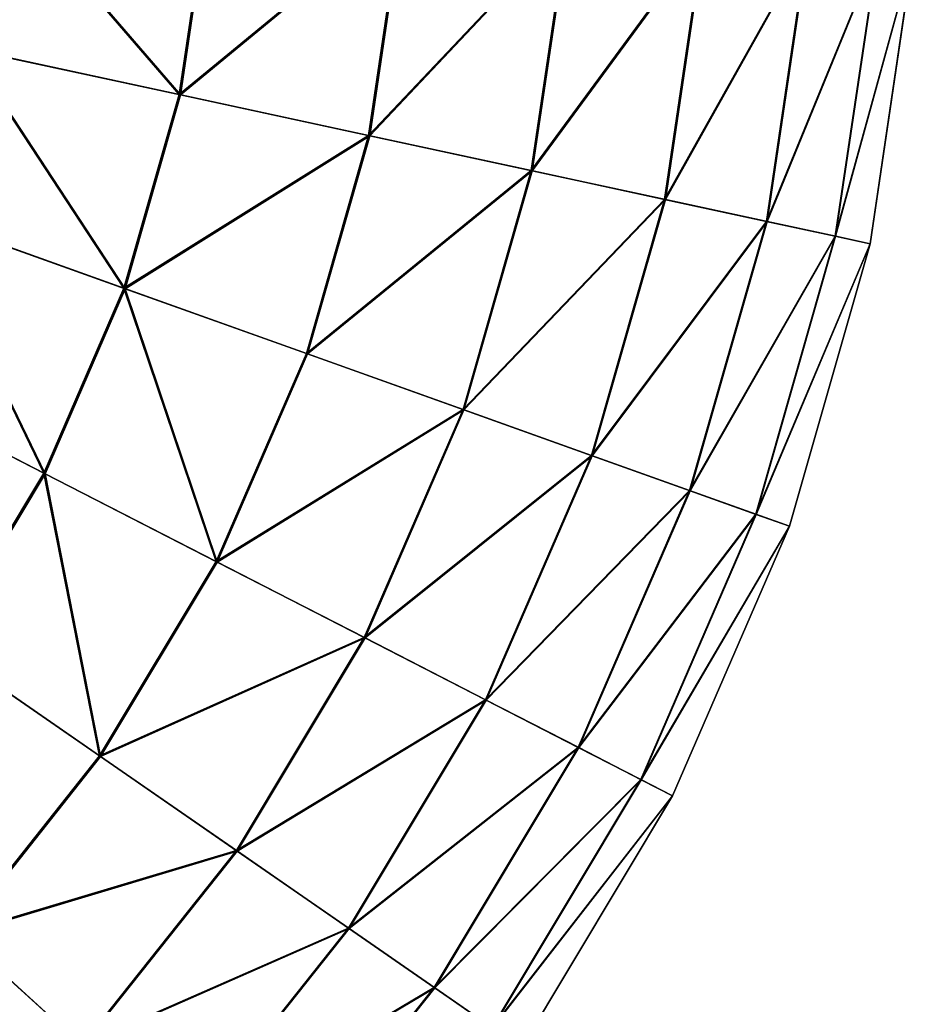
# Model space of a CAD drawing. Extents: x 4.4 to 100, y 4.4 to 100.
# Tile 72 of 85: x 80.9 to 99.9, y 25.9 to 46.9. Entities that reach past the tile are written whole.
import ezdxf

# ---------------------------------------------------------------- set-up
doc = ezdxf.new("R2010")
doc.units = 0
doc.header["$LTSCALE"] = 25.4
doc.layers.get('0').update_dxf_attribs({"color": 13, "linetype": 'CONTINUOUS'})

# ---------------------------------------------------------------- blocks, each defined once
blk = doc.blocks.new('BATON-M-7852_STL_1')
at = {"color": 7}
for p, q in [((84.3, 45.307, 82.939), (84.929, 49.552, 82.939)), ((84.3, 45.307, 82.939), (84.929, 49.552, 82.939)), ((84.328, 45.301, 13.005), (84.958, 49.55, 13.005)), ((84.328, 45.301, 13.005), (84.958, 49.55, 13.005)), ((88.333, 44.436, 78.55), (89.042, 49.215, 78.55)), ((88.333, 44.436, 78.55), (89.042, 49.215, 78.55)), ((88.358, 44.431, 17.397), (89.067, 49.213, 17.397)), ((88.358, 44.431, 17.397), (89.067, 49.213, 17.397)), ((91.797, 43.688, 73.678), (92.574, 48.926, 73.678)), ((91.797, 43.688, 73.678), (92.574, 48.926, 73.678)), ((91.818, 43.684, 22.272), (92.595, 48.924, 22.272)), ((91.818, 43.684, 22.272), (92.595, 48.924, 22.272)), ((94.637, 43.075, 68.401), (95.469, 48.689, 68.401)), ((94.637, 43.075, 68.401), (95.469, 48.689, 68.401)), ((94.654, 43.072, 27.551), (95.486, 48.687, 27.551)), ((94.654, 43.072, 27.551), (95.486, 48.687, 27.551)), ((96.807, 42.607, 62.801), (97.682, 48.507, 62.801)), ((96.807, 42.607, 62.801), (97.682, 48.507, 62.801)), ((96.82, 42.604, 33.153), (97.695, 48.506, 33.153)), ((96.82, 42.604, 33.153), (97.695, 48.506, 33.153)), ((98.275, 42.29, 56.966), (99.178, 48.385, 56.966)), ((98.275, 42.29, 56.966), (99.178, 48.385, 56.966)), ((98.282, 42.288, 38.989), (99.186, 48.384, 38.989)), ((98.282, 42.288, 38.989), (99.186, 48.384, 38.989)), ((99.015, 42.13, 50.99), (99.934, 48.323, 50.99)), ((99.015, 42.13, 50.99), (99.934, 48.323, 50.99)), ((99.018, 42.129, 44.966), (99.936, 48.323, 44.966)), ((99.018, 42.129, 44.966), (99.936, 48.323, 44.966)), ((84.3, 45.307, 82.939), (79.76, 46.287, 86.776)), ((84.3, 45.307, 82.939), (79.76, 46.287, 86.776)), ((79.792, 46.281, 9.164), (84.328, 45.301, 13.005)), ((79.792, 46.281, 9.164), (84.328, 45.301, 13.005)), ((83.122, 41.181, 82.939), (84.3, 45.307, 82.939)), ((83.122, 41.181, 82.939), (84.3, 45.307, 82.939)), ((83.149, 41.171, 13.005), (84.328, 45.301, 13.005)), ((83.149, 41.171, 13.005), (84.328, 45.301, 13.005)), ((88.333, 44.436, 78.55), (84.3, 45.307, 82.939)), ((88.333, 44.436, 78.55), (84.3, 45.307, 82.939)), ((84.328, 45.301, 13.005), (88.358, 44.431, 17.397)), ((84.328, 45.301, 13.005), (88.358, 44.431, 17.397)), ((87.007, 39.791, 78.55), (88.333, 44.436, 78.55)), ((87.007, 39.791, 78.55), (88.333, 44.436, 78.55)), ((87.031, 39.782, 17.397), (88.358, 44.431, 17.397)), ((87.031, 39.782, 17.397), (88.358, 44.431, 17.397)), ((91.797, 43.688, 73.678), (88.333, 44.436, 78.55)), ((91.797, 43.688, 73.678), (88.333, 44.436, 78.55)), ((88.358, 44.431, 17.397), (91.818, 43.684, 22.272)), ((88.358, 44.431, 17.397), (91.818, 43.684, 22.272)), ((90.344, 38.597, 73.678), (91.797, 43.688, 73.678)), ((90.344, 38.597, 73.678), (91.797, 43.688, 73.678)), ((90.364, 38.59, 22.272), (91.818, 43.684, 22.272)), ((90.364, 38.59, 22.272), (91.818, 43.684, 22.272)), ((94.637, 43.075, 68.401), (91.797, 43.688, 73.678)), ((94.637, 43.075, 68.401), (91.797, 43.688, 73.678)), ((91.818, 43.684, 22.272), (94.654, 43.072, 27.551)), ((91.818, 43.684, 22.272), (94.654, 43.072, 27.551)), ((93.079, 37.618, 68.401), (94.637, 43.075, 68.401)), ((93.079, 37.618, 68.401), (94.637, 43.075, 68.401)), ((93.095, 37.613, 27.551), (94.654, 43.072, 27.551)), ((93.095, 37.613, 27.551), (94.654, 43.072, 27.551)), ((96.807, 42.607, 62.801), (94.637, 43.075, 68.401)), ((96.807, 42.607, 62.801), (94.637, 43.075, 68.401)), ((94.654, 43.072, 27.551), (96.82, 42.604, 33.153)), ((94.654, 43.072, 27.551), (96.82, 42.604, 33.153)), ((83.122, 41.181, 82.939), (78.749, 42.745, 86.776)), ((83.122, 41.181, 82.939), (78.749, 42.745, 86.776)), ((78.779, 42.734, 9.164), (83.149, 41.171, 13.005)), ((78.779, 42.734, 9.164), (83.149, 41.171, 13.005)), ((95.17, 36.871, 62.801), (96.807, 42.607, 62.801)), ((95.17, 36.871, 62.801), (96.807, 42.607, 62.801)), ((95.181, 36.866, 33.153), (96.82, 42.604, 33.153)), ((95.181, 36.866, 33.153), (96.82, 42.604, 33.153)), ((98.275, 42.29, 56.966), (96.807, 42.607, 62.801)), ((98.275, 42.29, 56.966), (96.807, 42.607, 62.801)), ((96.82, 42.604, 33.153), (98.282, 42.288, 38.989)), ((96.82, 42.604, 33.153), (98.282, 42.288, 38.989)), ((96.583, 36.365, 56.966), (98.275, 42.29, 56.966)), ((96.583, 36.365, 56.966), (98.275, 42.29, 56.966)), ((96.59, 36.362, 38.989), (98.282, 42.288, 38.989)), ((96.59, 36.362, 38.989), (98.282, 42.288, 38.989)), ((99.015, 42.13, 50.99), (98.275, 42.29, 56.966)), ((99.015, 42.13, 50.99), (98.275, 42.29, 56.966)), ((98.282, 42.288, 38.989), (99.018, 42.129, 44.966)), ((98.282, 42.288, 38.989), (99.018, 42.129, 44.966)), ((97.297, 36.11, 50.99), (99.015, 42.13, 50.99)), ((97.297, 36.11, 50.99), (99.015, 42.13, 50.99)), ((97.299, 36.109, 44.966), (99.018, 42.129, 44.966)), ((97.299, 36.109, 44.966), (99.018, 42.129, 44.966)), ((99.018, 42.129, 44.966), (99.015, 42.13, 50.99)), ((99.018, 42.129, 44.966), (99.015, 42.13, 50.99)), ((81.415, 37.243, 82.939), (83.122, 41.181, 82.939)), ((81.415, 37.243, 82.939), (83.122, 41.181, 82.939)), ((81.441, 37.23, 13.005), (83.149, 41.171, 13.005)), ((81.441, 37.23, 13.005), (83.149, 41.171, 13.005)), ((87.007, 39.791, 78.55), (83.122, 41.181, 82.939)), ((87.007, 39.791, 78.55), (83.122, 41.181, 82.939)), ((83.149, 41.171, 13.005), (87.031, 39.782, 17.397)), ((83.149, 41.171, 13.005), (87.031, 39.782, 17.397)), ((85.086, 35.358, 78.55), (87.007, 39.791, 78.55)), ((85.086, 35.358, 78.55), (87.007, 39.791, 78.55)), ((85.108, 35.346, 17.397), (87.031, 39.782, 17.397)), ((85.108, 35.346, 17.397), (87.031, 39.782, 17.397)), ((90.344, 38.597, 73.678), (87.007, 39.791, 78.55)), ((90.344, 38.597, 73.678), (87.007, 39.791, 78.55)), ((87.031, 39.782, 17.397), (90.364, 38.59, 22.272)), ((87.031, 39.782, 17.397), (90.364, 38.59, 22.272)), ((81.415, 37.243, 82.939), (77.284, 39.365, 86.776)), ((81.415, 37.243, 82.939), (77.284, 39.365, 86.776)), ((77.312, 39.35, 9.164), (81.441, 37.23, 13.005)), ((77.312, 39.35, 9.164), (81.441, 37.23, 13.005)), ((88.238, 33.739, 73.678), (90.344, 38.597, 73.678)), ((88.238, 33.739, 73.678), (90.344, 38.597, 73.678)), ((88.257, 33.729, 22.272), (90.364, 38.59, 22.272)), ((88.257, 33.729, 22.272), (90.364, 38.59, 22.272)), ((93.079, 37.618, 68.401), (90.344, 38.597, 73.678)), ((93.079, 37.618, 68.401), (90.344, 38.597, 73.678)), ((90.364, 38.59, 22.272), (93.095, 37.613, 27.551)), ((90.364, 38.59, 22.272), (93.095, 37.613, 27.551)), ((90.822, 32.412, 68.401), (93.079, 37.618, 68.401)), ((90.822, 32.412, 68.401), (93.079, 37.618, 68.401)), ((90.837, 32.404, 27.551), (93.095, 37.613, 27.551)), ((90.837, 32.404, 27.551), (93.095, 37.613, 27.551)), ((95.17, 36.871, 62.801), (93.079, 37.618, 68.401)), ((95.17, 36.871, 62.801), (93.079, 37.618, 68.401)), ((93.095, 37.613, 27.551), (95.181, 36.866, 33.153)), ((93.095, 37.613, 27.551), (95.181, 36.866, 33.153)), ((79.209, 33.562, 82.939), (81.415, 37.243, 82.939)), ((79.209, 33.562, 82.939), (81.415, 37.243, 82.939)), ((79.233, 33.546, 13.005), (81.441, 37.23, 13.005)), ((79.233, 33.546, 13.005), (81.441, 37.23, 13.005)), ((85.086, 35.358, 78.55), (81.415, 37.243, 82.939)), ((85.086, 35.358, 78.55), (81.415, 37.243, 82.939)), ((81.441, 37.23, 13.005), (85.108, 35.346, 17.397)), ((81.441, 37.23, 13.005), (85.108, 35.346, 17.397)), ((92.797, 31.397, 62.801), (95.17, 36.871, 62.801)), ((92.797, 31.397, 62.801), (95.17, 36.871, 62.801)), ((92.808, 31.392, 33.153), (95.181, 36.866, 33.153)), ((92.808, 31.392, 33.153), (95.181, 36.866, 33.153)), ((96.583, 36.365, 56.966), (95.17, 36.871, 62.801)), ((96.583, 36.365, 56.966), (95.17, 36.871, 62.801)), ((95.181, 36.866, 33.153), (96.59, 36.362, 38.989)), ((95.181, 36.866, 33.153), (96.59, 36.362, 38.989)), ((94.133, 30.712, 56.966), (96.583, 36.365, 56.966)), ((94.133, 30.712, 56.966), (96.583, 36.365, 56.966)), ((94.139, 30.708, 38.989), (96.59, 36.362, 38.989)), ((94.139, 30.708, 38.989), (96.59, 36.362, 38.989)), ((97.297, 36.11, 50.99), (96.583, 36.365, 56.966)), ((97.297, 36.11, 50.99), (96.583, 36.365, 56.966)), ((96.59, 36.362, 38.989), (97.299, 36.109, 44.966)), ((96.59, 36.362, 38.989), (97.299, 36.109, 44.966)), ((94.807, 30.365, 50.99), (97.297, 36.11, 50.99)), ((94.807, 30.365, 50.99), (97.297, 36.11, 50.99)), ((94.809, 30.364, 44.966), (97.299, 36.109, 44.966)), ((94.809, 30.364, 44.966), (97.299, 36.109, 44.966)), ((97.299, 36.109, 44.966), (97.297, 36.11, 50.99)), ((97.299, 36.109, 44.966), (97.297, 36.11, 50.99)), ((82.602, 31.214, 78.55), (85.086, 35.358, 78.55)), ((82.602, 31.214, 78.55), (85.086, 35.358, 78.55)), ((82.623, 31.2, 17.397), (85.108, 35.346, 17.397)), ((82.623, 31.2, 17.397), (85.108, 35.346, 17.397)), ((88.238, 33.739, 73.678), (85.086, 35.358, 78.55)), ((88.238, 33.739, 73.678), (85.086, 35.358, 78.55)), ((85.108, 35.346, 17.397), (88.257, 33.729, 22.272)), ((85.108, 35.346, 17.397), (88.257, 33.729, 22.272)), ((85.516, 29.197, 73.678), (88.238, 33.739, 73.678)), ((85.516, 29.197, 73.678), (88.238, 33.739, 73.678)), ((85.534, 29.185, 22.272), (88.257, 33.729, 22.272)), ((85.534, 29.185, 22.272), (88.257, 33.729, 22.272)), ((90.822, 32.412, 68.401), (88.238, 33.739, 73.678)), ((90.822, 32.412, 68.401), (88.238, 33.739, 73.678)), ((88.257, 33.729, 22.272), (90.837, 32.404, 27.551)), ((88.257, 33.729, 22.272), (90.837, 32.404, 27.551)), ((82.602, 31.214, 78.55), (79.209, 33.562, 82.939)), ((82.602, 31.214, 78.55), (79.209, 33.562, 82.939)), ((79.233, 33.546, 13.005), (82.623, 31.2, 17.397)), ((79.233, 33.546, 13.005), (82.623, 31.2, 17.397)), ((87.905, 27.544, 68.401), (90.822, 32.412, 68.401)), ((87.905, 27.544, 68.401), (90.822, 32.412, 68.401)), ((87.919, 27.535, 27.551), (90.837, 32.404, 27.551)), ((87.919, 27.535, 27.551), (90.837, 32.404, 27.551)), ((92.797, 31.397, 62.801), (90.822, 32.412, 68.401)), ((92.797, 31.397, 62.801), (90.822, 32.412, 68.401)), ((90.837, 32.404, 27.551), (92.808, 31.392, 33.153)), ((90.837, 32.404, 27.551), (92.808, 31.392, 33.153)), ((89.731, 26.281, 62.801), (92.797, 31.397, 62.801)), ((89.731, 26.281, 62.801), (92.797, 31.397, 62.801)), ((89.741, 26.274, 33.153), (92.808, 31.392, 33.153)), ((89.741, 26.274, 33.153), (92.808, 31.392, 33.153)), ((94.133, 30.712, 56.966), (92.797, 31.397, 62.801)), ((94.133, 30.712, 56.966), (92.797, 31.397, 62.801)), ((92.808, 31.392, 33.153), (94.139, 30.708, 38.989)), ((92.808, 31.392, 33.153), (94.139, 30.708, 38.989)), ((79.599, 27.43, 78.55), (82.602, 31.214, 78.55)), ((79.599, 27.43, 78.55), (82.602, 31.214, 78.55)), ((79.618, 27.413, 17.397), (82.623, 31.2, 17.397)), ((79.618, 27.413, 17.397), (82.623, 31.2, 17.397)), ((85.516, 29.197, 73.678), (82.602, 31.214, 78.55)), ((85.516, 29.197, 73.678), (82.602, 31.214, 78.55)), ((82.623, 31.2, 17.397), (85.534, 29.185, 22.272)), ((82.623, 31.2, 17.397), (85.534, 29.185, 22.272)), ((90.965, 25.427, 56.966), (94.133, 30.712, 56.966)), ((90.965, 25.427, 56.966), (94.133, 30.712, 56.966)), ((90.971, 25.422, 38.989), (94.139, 30.708, 38.989)), ((90.971, 25.422, 38.989), (94.139, 30.708, 38.989)), ((94.807, 30.365, 50.99), (94.133, 30.712, 56.966)), ((94.807, 30.365, 50.99), (94.133, 30.712, 56.966)), ((94.139, 30.708, 38.989), (94.809, 30.364, 44.966)), ((94.139, 30.708, 38.989), (94.809, 30.364, 44.966)), ((91.588, 24.995, 50.99), (94.807, 30.365, 50.99)), ((91.588, 24.995, 50.99), (94.807, 30.365, 50.99)), ((91.59, 24.994, 44.966), (94.809, 30.364, 44.966)), ((91.59, 24.994, 44.966), (94.809, 30.364, 44.966)), ((94.809, 30.364, 44.966), (94.807, 30.365, 50.99)), ((94.809, 30.364, 44.966), (94.807, 30.365, 50.99)), ((82.225, 25.05, 73.678), (85.516, 29.197, 73.678)), ((82.225, 25.05, 73.678), (85.516, 29.197, 73.678)), ((82.241, 25.036, 22.272), (85.534, 29.185, 22.272)), ((82.241, 25.036, 22.272), (85.534, 29.185, 22.272)), ((87.905, 27.544, 68.401), (85.516, 29.197, 73.678)), ((87.905, 27.544, 68.401), (85.516, 29.197, 73.678)), ((85.534, 29.185, 22.272), (87.919, 27.535, 27.551)), ((85.534, 29.185, 22.272), (87.919, 27.535, 27.551)), ((84.378, 23.099, 68.401), (87.905, 27.544, 68.401)), ((84.378, 23.099, 68.401), (87.905, 27.544, 68.401)), ((84.39, 23.088, 27.551), (87.919, 27.535, 27.551)), ((84.39, 23.088, 27.551), (87.919, 27.535, 27.551)), ((89.731, 26.281, 62.801), (87.905, 27.544, 68.401)), ((89.731, 26.281, 62.801), (87.905, 27.544, 68.401)), ((87.919, 27.535, 27.551), (89.741, 26.274, 33.153)), ((87.919, 27.535, 27.551), (89.741, 26.274, 33.153)), ((82.225, 25.05, 73.678), (79.599, 27.43, 78.55)), ((82.225, 25.05, 73.678), (79.599, 27.43, 78.55)), ((79.618, 27.413, 17.397), (82.241, 25.036, 22.272)), ((79.618, 27.413, 17.397), (82.241, 25.036, 22.272)), ((86.023, 21.608, 62.801), (89.731, 26.281, 62.801)), ((86.023, 21.608, 62.801), (89.731, 26.281, 62.801)), ((86.032, 21.6, 33.153), (89.741, 26.274, 33.153)), ((86.032, 21.6, 33.153), (89.741, 26.274, 33.153)), ((90.965, 25.427, 56.966), (89.731, 26.281, 62.801)), ((90.965, 25.427, 56.966), (89.731, 26.281, 62.801)), ((89.741, 26.274, 33.153), (90.971, 25.422, 38.989)), ((89.741, 26.274, 33.153), (90.971, 25.422, 38.989))]:
    blk.add_line(p, q, dxfattribs=at)
mesh = blk.add_polyface(dxfattribs=at)
corners = [(84.3, 45.307, 82.939), (80.3, 49.931, 86.776), (79.76, 46.287, 86.776), (84.929, 49.552, 82.939)]
mesh.append_faces([[corners[k] for k in face] for face in [(0, 1, 2), (1, 0, 3)]], dxfattribs={"vtx0": -1, "color": 7})
mesh = blk.add_polyface(dxfattribs=at)
corners = [(80.333, 49.929, 9.164), (84.328, 45.301, 13.005), (79.792, 46.281, 9.164), (84.958, 49.55, 13.005)]
mesh.append_faces([[corners[k] for k in face] for face in [(0, 1, 2), (1, 0, 3)]], dxfattribs={"vtx0": -1, "color": 7})
mesh = blk.add_polyface(dxfattribs=at)
corners = [(89.042, 49.215, 78.55), (84.3, 45.307, 82.939), (88.333, 44.436, 78.55), (84.929, 49.552, 82.939)]
mesh.append_faces([[corners[k] for k in face] for face in [(0, 1, 2), (1, 0, 3)]], dxfattribs={"vtx0": -1, "color": 7})
mesh = blk.add_polyface(dxfattribs=at)
corners = [(84.328, 45.301, 13.005), (89.067, 49.213, 17.397), (88.358, 44.431, 17.397), (84.958, 49.55, 13.005)]
mesh.append_faces([[corners[k] for k in face] for face in [(0, 1, 2), (1, 0, 3)]], dxfattribs={"vtx0": -1, "color": 7})
mesh = blk.add_polyface(dxfattribs=at)
corners = [(92.574, 48.926, 73.678), (88.333, 44.436, 78.55), (91.797, 43.688, 73.678), (89.042, 49.215, 78.55)]
mesh.append_faces([[corners[k] for k in face] for face in [(0, 1, 2), (1, 0, 3)]], dxfattribs={"vtx0": -1, "color": 7})
mesh = blk.add_polyface(dxfattribs=at)
corners = [(88.358, 44.431, 17.397), (92.595, 48.924, 22.272), (91.818, 43.684, 22.272), (89.067, 49.213, 17.397)]
mesh.append_faces([[corners[k] for k in face] for face in [(0, 1, 2), (1, 0, 3)]], dxfattribs={"vtx0": -1, "color": 7})
mesh = blk.add_polyface(dxfattribs=at)
corners = [(95.469, 48.689, 68.401), (91.797, 43.688, 73.678), (94.637, 43.075, 68.401), (92.574, 48.926, 73.678)]
mesh.append_faces([[corners[k] for k in face] for face in [(0, 1, 2), (1, 0, 3)]], dxfattribs={"vtx0": -1, "color": 7})
mesh = blk.add_polyface(dxfattribs=at)
corners = [(91.818, 43.684, 22.272), (95.486, 48.687, 27.551), (94.654, 43.072, 27.551), (92.595, 48.924, 22.272)]
mesh.append_faces([[corners[k] for k in face] for face in [(0, 1, 2), (1, 0, 3)]], dxfattribs={"vtx0": -1, "color": 7})
mesh = blk.add_polyface(dxfattribs=at)
corners = [(97.682, 48.507, 62.801), (94.637, 43.075, 68.401), (96.807, 42.607, 62.801), (95.469, 48.689, 68.401)]
mesh.append_faces([[corners[k] for k in face] for face in [(0, 1, 2), (1, 0, 3)]], dxfattribs={"vtx0": -1, "color": 7})
mesh = blk.add_polyface(dxfattribs=at)
corners = [(94.654, 43.072, 27.551), (97.695, 48.506, 33.153), (96.82, 42.604, 33.153), (95.486, 48.687, 27.551)]
mesh.append_faces([[corners[k] for k in face] for face in [(0, 1, 2), (1, 0, 3)]], dxfattribs={"vtx0": -1, "color": 7})
mesh = blk.add_polyface(dxfattribs=at)
corners = [(99.178, 48.385, 56.966), (96.807, 42.607, 62.801), (98.275, 42.29, 56.966), (97.682, 48.507, 62.801)]
mesh.append_faces([[corners[k] for k in face] for face in [(0, 1, 2), (1, 0, 3)]], dxfattribs={"vtx0": -1, "color": 7})
mesh = blk.add_polyface(dxfattribs=at)
corners = [(96.82, 42.604, 33.153), (99.186, 48.384, 38.989), (98.282, 42.288, 38.989), (97.695, 48.506, 33.153)]
mesh.append_faces([[corners[k] for k in face] for face in [(0, 1, 2), (1, 0, 3)]], dxfattribs={"vtx0": -1, "color": 7})
mesh = blk.add_polyface(dxfattribs=at)
corners = [(99.934, 48.323, 50.99), (98.275, 42.29, 56.966), (99.015, 42.13, 50.99), (99.178, 48.385, 56.966)]
mesh.append_faces([[corners[k] for k in face] for face in [(0, 1, 2), (1, 0, 3)]], dxfattribs={"vtx0": -1, "color": 7})
mesh = blk.add_polyface(dxfattribs=at)
corners = [(98.282, 42.288, 38.989), (99.936, 48.323, 44.966), (99.018, 42.129, 44.966), (99.186, 48.384, 38.989)]
mesh.append_faces([[corners[k] for k in face] for face in [(0, 1, 2), (1, 0, 3)]], dxfattribs={"vtx0": -1, "color": 7})
mesh = blk.add_polyface(dxfattribs=at)
corners = [(99.936, 48.323, 44.966), (99.015, 42.13, 50.99), (99.018, 42.129, 44.966), (99.934, 48.323, 50.99)]
mesh.append_faces([[corners[k] for k in face] for face in [(0, 1, 2), (1, 0, 3)]], dxfattribs={"vtx0": -1, "color": 7})
mesh = blk.add_polyface(dxfattribs=at)
corners = [(83.122, 41.181, 82.939), (79.76, 46.287, 86.776), (78.749, 42.745, 86.776), (84.3, 45.307, 82.939)]
mesh.append_faces([[corners[k] for k in face] for face in [(0, 1, 2), (1, 0, 3)]], dxfattribs={"vtx0": -1, "color": 7})
mesh = blk.add_polyface(dxfattribs=at)
corners = [(79.792, 46.281, 9.164), (83.149, 41.171, 13.005), (78.779, 42.734, 9.164), (84.328, 45.301, 13.005)]
mesh.append_faces([[corners[k] for k in face] for face in [(0, 1, 2), (1, 0, 3)]], dxfattribs={"vtx0": -1, "color": 7})
mesh = blk.add_polyface(dxfattribs=at)
corners = [(88.333, 44.436, 78.55), (83.122, 41.181, 82.939), (87.007, 39.791, 78.55), (84.3, 45.307, 82.939)]
mesh.append_faces([[corners[k] for k in face] for face in [(0, 1, 2), (1, 0, 3)]], dxfattribs={"vtx0": -1, "color": 7})
mesh = blk.add_polyface(dxfattribs=at)
corners = [(83.149, 41.171, 13.005), (88.358, 44.431, 17.397), (87.031, 39.782, 17.397), (84.328, 45.301, 13.005)]
mesh.append_faces([[corners[k] for k in face] for face in [(0, 1, 2), (1, 0, 3)]], dxfattribs={"vtx0": -1, "color": 7})
mesh = blk.add_polyface(dxfattribs=at)
corners = [(91.797, 43.688, 73.678), (87.007, 39.791, 78.55), (90.344, 38.597, 73.678), (88.333, 44.436, 78.55)]
mesh.append_faces([[corners[k] for k in face] for face in [(0, 1, 2), (1, 0, 3)]], dxfattribs={"vtx0": -1, "color": 7})
mesh = blk.add_polyface(dxfattribs=at)
corners = [(87.031, 39.782, 17.397), (91.818, 43.684, 22.272), (90.364, 38.59, 22.272), (88.358, 44.431, 17.397)]
mesh.append_faces([[corners[k] for k in face] for face in [(0, 1, 2), (1, 0, 3)]], dxfattribs={"vtx0": -1, "color": 7})
mesh = blk.add_polyface(dxfattribs=at)
corners = [(94.637, 43.075, 68.401), (90.344, 38.597, 73.678), (93.079, 37.618, 68.401), (91.797, 43.688, 73.678)]
mesh.append_faces([[corners[k] for k in face] for face in [(0, 1, 2), (1, 0, 3)]], dxfattribs={"vtx0": -1, "color": 7})
mesh = blk.add_polyface(dxfattribs=at)
corners = [(90.364, 38.59, 22.272), (94.654, 43.072, 27.551), (93.095, 37.613, 27.551), (91.818, 43.684, 22.272)]
mesh.append_faces([[corners[k] for k in face] for face in [(0, 1, 2), (1, 0, 3)]], dxfattribs={"vtx0": -1, "color": 7})
mesh = blk.add_polyface(dxfattribs=at)
corners = [(96.807, 42.607, 62.801), (93.079, 37.618, 68.401), (95.17, 36.871, 62.801), (94.637, 43.075, 68.401)]
mesh.append_faces([[corners[k] for k in face] for face in [(0, 1, 2), (1, 0, 3)]], dxfattribs={"vtx0": -1, "color": 7})
mesh = blk.add_polyface(dxfattribs=at)
corners = [(93.095, 37.613, 27.551), (96.82, 42.604, 33.153), (95.181, 36.866, 33.153), (94.654, 43.072, 27.551)]
mesh.append_faces([[corners[k] for k in face] for face in [(0, 1, 2), (1, 0, 3)]], dxfattribs={"vtx0": -1, "color": 7})
mesh = blk.add_polyface(dxfattribs=at)
corners = [(81.415, 37.243, 82.939), (78.749, 42.745, 86.776), (77.284, 39.365, 86.776), (83.122, 41.181, 82.939)]
mesh.append_faces([[corners[k] for k in face] for face in [(0, 1, 2), (1, 0, 3)]], dxfattribs={"vtx0": -1, "color": 7})
mesh = blk.add_polyface(dxfattribs=at)
corners = [(78.779, 42.734, 9.164), (81.441, 37.23, 13.005), (77.312, 39.35, 9.164), (83.149, 41.171, 13.005)]
mesh.append_faces([[corners[k] for k in face] for face in [(0, 1, 2), (1, 0, 3)]], dxfattribs={"vtx0": -1, "color": 7})
mesh = blk.add_polyface(dxfattribs=at)
corners = [(98.275, 42.29, 56.966), (95.17, 36.871, 62.801), (96.583, 36.365, 56.966), (96.807, 42.607, 62.801)]
mesh.append_faces([[corners[k] for k in face] for face in [(0, 1, 2), (1, 0, 3)]], dxfattribs={"vtx0": -1, "color": 7})
mesh = blk.add_polyface(dxfattribs=at)
corners = [(95.181, 36.866, 33.153), (98.282, 42.288, 38.989), (96.59, 36.362, 38.989), (96.82, 42.604, 33.153)]
mesh.append_faces([[corners[k] for k in face] for face in [(0, 1, 2), (1, 0, 3)]], dxfattribs={"vtx0": -1, "color": 7})
mesh = blk.add_polyface(dxfattribs=at)
corners = [(99.015, 42.13, 50.99), (96.583, 36.365, 56.966), (97.297, 36.11, 50.99), (98.275, 42.29, 56.966)]
mesh.append_faces([[corners[k] for k in face] for face in [(0, 1, 2), (1, 0, 3)]], dxfattribs={"vtx0": -1, "color": 7})
mesh = blk.add_polyface(dxfattribs=at)
corners = [(96.59, 36.362, 38.989), (99.018, 42.129, 44.966), (97.299, 36.109, 44.966), (98.282, 42.288, 38.989)]
mesh.append_faces([[corners[k] for k in face] for face in [(0, 1, 2), (1, 0, 3)]], dxfattribs={"vtx0": -1, "color": 7})
mesh = blk.add_polyface(dxfattribs=at)
corners = [(99.018, 42.129, 44.966), (97.297, 36.11, 50.99), (97.299, 36.109, 44.966), (99.015, 42.13, 50.99)]
mesh.append_faces([[corners[k] for k in face] for face in [(0, 1, 2), (1, 0, 3)]], dxfattribs={"vtx0": -1, "color": 7})
mesh = blk.add_polyface(dxfattribs=at)
corners = [(85.086, 35.358, 78.55), (83.122, 41.181, 82.939), (81.415, 37.243, 82.939), (87.007, 39.791, 78.55)]
mesh.append_faces([[corners[k] for k in face] for face in [(0, 1, 2), (1, 0, 3)]], dxfattribs={"vtx0": -1, "color": 7})
mesh = blk.add_polyface(dxfattribs=at)
corners = [(83.149, 41.171, 13.005), (85.108, 35.346, 17.397), (81.441, 37.23, 13.005), (87.031, 39.782, 17.397)]
mesh.append_faces([[corners[k] for k in face] for face in [(0, 1, 2), (1, 0, 3)]], dxfattribs={"vtx0": -1, "color": 7})
mesh = blk.add_polyface(dxfattribs=at)
corners = [(90.344, 38.597, 73.678), (85.086, 35.358, 78.55), (88.238, 33.739, 73.678), (87.007, 39.791, 78.55)]
mesh.append_faces([[corners[k] for k in face] for face in [(0, 1, 2), (1, 0, 3)]], dxfattribs={"vtx0": -1, "color": 7})
mesh = blk.add_polyface(dxfattribs=at)
corners = [(85.108, 35.346, 17.397), (90.364, 38.59, 22.272), (88.257, 33.729, 22.272), (87.031, 39.782, 17.397)]
mesh.append_faces([[corners[k] for k in face] for face in [(0, 1, 2), (1, 0, 3)]], dxfattribs={"vtx0": -1, "color": 7})
mesh = blk.add_polyface(dxfattribs=at)
corners = [(79.209, 33.562, 82.939), (77.284, 39.365, 86.776), (75.39, 36.205, 86.776), (81.415, 37.243, 82.939)]
mesh.append_faces([[corners[k] for k in face] for face in [(0, 1, 2), (1, 0, 3)]], dxfattribs={"vtx0": -1, "color": 7})
mesh = blk.add_polyface(dxfattribs=at)
corners = [(77.312, 39.35, 9.164), (79.233, 33.546, 13.005), (75.417, 36.187, 9.164), (81.441, 37.23, 13.005)]
mesh.append_faces([[corners[k] for k in face] for face in [(0, 1, 2), (1, 0, 3)]], dxfattribs={"vtx0": -1, "color": 7})
mesh = blk.add_polyface(dxfattribs=at)
corners = [(93.079, 37.618, 68.401), (88.238, 33.739, 73.678), (90.822, 32.412, 68.401), (90.344, 38.597, 73.678)]
mesh.append_faces([[corners[k] for k in face] for face in [(0, 1, 2), (1, 0, 3)]], dxfattribs={"vtx0": -1, "color": 7})
mesh = blk.add_polyface(dxfattribs=at)
corners = [(88.257, 33.729, 22.272), (93.095, 37.613, 27.551), (90.837, 32.404, 27.551), (90.364, 38.59, 22.272)]
mesh.append_faces([[corners[k] for k in face] for face in [(0, 1, 2), (1, 0, 3)]], dxfattribs={"vtx0": -1, "color": 7})
mesh = blk.add_polyface(dxfattribs=at)
corners = [(95.17, 36.871, 62.801), (90.822, 32.412, 68.401), (92.797, 31.397, 62.801), (93.079, 37.618, 68.401)]
mesh.append_faces([[corners[k] for k in face] for face in [(0, 1, 2), (1, 0, 3)]], dxfattribs={"vtx0": -1, "color": 7})
mesh = blk.add_polyface(dxfattribs=at)
corners = [(90.837, 32.404, 27.551), (95.181, 36.866, 33.153), (92.808, 31.392, 33.153), (93.095, 37.613, 27.551)]
mesh.append_faces([[corners[k] for k in face] for face in [(0, 1, 2), (1, 0, 3)]], dxfattribs={"vtx0": -1, "color": 7})
mesh = blk.add_polyface(dxfattribs=at)
corners = [(82.602, 31.214, 78.55), (81.415, 37.243, 82.939), (79.209, 33.562, 82.939), (85.086, 35.358, 78.55)]
mesh.append_faces([[corners[k] for k in face] for face in [(0, 1, 2), (1, 0, 3)]], dxfattribs={"vtx0": -1, "color": 7})
mesh = blk.add_polyface(dxfattribs=at)
corners = [(81.441, 37.23, 13.005), (82.623, 31.2, 17.397), (79.233, 33.546, 13.005), (85.108, 35.346, 17.397)]
mesh.append_faces([[corners[k] for k in face] for face in [(0, 1, 2), (1, 0, 3)]], dxfattribs={"vtx0": -1, "color": 7})
mesh = blk.add_polyface(dxfattribs=at)
corners = [(96.583, 36.365, 56.966), (92.797, 31.397, 62.801), (94.133, 30.712, 56.966), (95.17, 36.871, 62.801)]
mesh.append_faces([[corners[k] for k in face] for face in [(0, 1, 2), (1, 0, 3)]], dxfattribs={"vtx0": -1, "color": 7})
mesh = blk.add_polyface(dxfattribs=at)
corners = [(92.808, 31.392, 33.153), (96.59, 36.362, 38.989), (94.139, 30.708, 38.989), (95.181, 36.866, 33.153)]
mesh.append_faces([[corners[k] for k in face] for face in [(0, 1, 2), (1, 0, 3)]], dxfattribs={"vtx0": -1, "color": 7})
mesh = blk.add_polyface(dxfattribs=at)
corners = [(97.297, 36.11, 50.99), (94.133, 30.712, 56.966), (94.807, 30.365, 50.99), (96.583, 36.365, 56.966)]
mesh.append_faces([[corners[k] for k in face] for face in [(0, 1, 2), (1, 0, 3)]], dxfattribs={"vtx0": -1, "color": 7})
mesh = blk.add_polyface(dxfattribs=at)
corners = [(94.139, 30.708, 38.989), (97.299, 36.109, 44.966), (94.809, 30.364, 44.966), (96.59, 36.362, 38.989)]
mesh.append_faces([[corners[k] for k in face] for face in [(0, 1, 2), (1, 0, 3)]], dxfattribs={"vtx0": -1, "color": 7})
mesh = blk.add_polyface(dxfattribs=at)
corners = [(97.299, 36.109, 44.966), (94.807, 30.365, 50.99), (94.809, 30.364, 44.966), (97.297, 36.11, 50.99)]
mesh.append_faces([[corners[k] for k in face] for face in [(0, 1, 2), (1, 0, 3)]], dxfattribs={"vtx0": -1, "color": 7})
mesh = blk.add_polyface(dxfattribs=at)
corners = [(88.238, 33.739, 73.678), (82.602, 31.214, 78.55), (85.516, 29.197, 73.678), (85.086, 35.358, 78.55)]
mesh.append_faces([[corners[k] for k in face] for face in [(0, 1, 2), (1, 0, 3)]], dxfattribs={"vtx0": -1, "color": 7})
mesh = blk.add_polyface(dxfattribs=at)
corners = [(82.623, 31.2, 17.397), (88.257, 33.729, 22.272), (85.534, 29.185, 22.272), (85.108, 35.346, 17.397)]
mesh.append_faces([[corners[k] for k in face] for face in [(0, 1, 2), (1, 0, 3)]], dxfattribs={"vtx0": -1, "color": 7})
mesh = blk.add_polyface(dxfattribs=at)
corners = [(90.822, 32.412, 68.401), (85.516, 29.197, 73.678), (87.905, 27.544, 68.401), (88.238, 33.739, 73.678)]
mesh.append_faces([[corners[k] for k in face] for face in [(0, 1, 2), (1, 0, 3)]], dxfattribs={"vtx0": -1, "color": 7})
mesh = blk.add_polyface(dxfattribs=at)
corners = [(85.534, 29.185, 22.272), (90.837, 32.404, 27.551), (87.919, 27.535, 27.551), (88.257, 33.729, 22.272)]
mesh.append_faces([[corners[k] for k in face] for face in [(0, 1, 2), (1, 0, 3)]], dxfattribs={"vtx0": -1, "color": 7})
mesh = blk.add_polyface(dxfattribs=at)
corners = [(79.599, 27.43, 78.55), (79.209, 33.562, 82.939), (76.541, 30.201, 82.939), (82.602, 31.214, 78.55)]
mesh.append_faces([[corners[k] for k in face] for face in [(0, 1, 2), (1, 0, 3)]], dxfattribs={"vtx0": -1, "color": 7})
mesh = blk.add_polyface(dxfattribs=at)
corners = [(79.233, 33.546, 13.005), (79.618, 27.413, 17.397), (76.563, 30.181, 13.005), (82.623, 31.2, 17.397)]
mesh.append_faces([[corners[k] for k in face] for face in [(0, 1, 2), (1, 0, 3)]], dxfattribs={"vtx0": -1, "color": 7})
mesh = blk.add_polyface(dxfattribs=at)
corners = [(92.797, 31.397, 62.801), (87.905, 27.544, 68.401), (89.731, 26.281, 62.801), (90.822, 32.412, 68.401)]
mesh.append_faces([[corners[k] for k in face] for face in [(0, 1, 2), (1, 0, 3)]], dxfattribs={"vtx0": -1, "color": 7})
mesh = blk.add_polyface(dxfattribs=at)
corners = [(87.919, 27.535, 27.551), (92.808, 31.392, 33.153), (89.741, 26.274, 33.153), (90.837, 32.404, 27.551)]
mesh.append_faces([[corners[k] for k in face] for face in [(0, 1, 2), (1, 0, 3)]], dxfattribs={"vtx0": -1, "color": 7})
mesh = blk.add_polyface(dxfattribs=at)
corners = [(94.133, 30.712, 56.966), (89.731, 26.281, 62.801), (90.965, 25.427, 56.966), (92.797, 31.397, 62.801)]
mesh.append_faces([[corners[k] for k in face] for face in [(0, 1, 2), (1, 0, 3)]], dxfattribs={"vtx0": -1, "color": 7})
mesh = blk.add_polyface(dxfattribs=at)
corners = [(89.741, 26.274, 33.153), (94.139, 30.708, 38.989), (90.971, 25.422, 38.989), (92.808, 31.392, 33.153)]
mesh.append_faces([[corners[k] for k in face] for face in [(0, 1, 2), (1, 0, 3)]], dxfattribs={"vtx0": -1, "color": 7})
mesh = blk.add_polyface(dxfattribs=at)
corners = [(85.516, 29.197, 73.678), (79.599, 27.43, 78.55), (82.225, 25.05, 73.678), (82.602, 31.214, 78.55)]
mesh.append_faces([[corners[k] for k in face] for face in [(0, 1, 2), (1, 0, 3)]], dxfattribs={"vtx0": -1, "color": 7})
mesh = blk.add_polyface(dxfattribs=at)
corners = [(79.618, 27.413, 17.397), (85.534, 29.185, 22.272), (82.241, 25.036, 22.272), (82.623, 31.2, 17.397)]
mesh.append_faces([[corners[k] for k in face] for face in [(0, 1, 2), (1, 0, 3)]], dxfattribs={"vtx0": -1, "color": 7})
mesh = blk.add_polyface(dxfattribs=at)
corners = [(94.807, 30.365, 50.99), (90.965, 25.427, 56.966), (91.588, 24.995, 50.99), (94.133, 30.712, 56.966)]
mesh.append_faces([[corners[k] for k in face] for face in [(0, 1, 2), (1, 0, 3)]], dxfattribs={"vtx0": -1, "color": 7})
mesh = blk.add_polyface(dxfattribs=at)
corners = [(90.971, 25.422, 38.989), (94.809, 30.364, 44.966), (91.59, 24.994, 44.966), (94.139, 30.708, 38.989)]
mesh.append_faces([[corners[k] for k in face] for face in [(0, 1, 2), (1, 0, 3)]], dxfattribs={"vtx0": -1, "color": 7})
mesh = blk.add_polyface(dxfattribs=at)
corners = [(94.809, 30.364, 44.966), (91.588, 24.995, 50.99), (91.59, 24.994, 44.966), (94.807, 30.365, 50.99)]
mesh.append_faces([[corners[k] for k in face] for face in [(0, 1, 2), (1, 0, 3)]], dxfattribs={"vtx0": -1, "color": 7})
mesh = blk.add_polyface(dxfattribs=at)
corners = [(87.905, 27.544, 68.401), (82.225, 25.05, 73.678), (84.378, 23.099, 68.401), (85.516, 29.197, 73.678)]
mesh.append_faces([[corners[k] for k in face] for face in [(0, 1, 2), (1, 0, 3)]], dxfattribs={"vtx0": -1, "color": 7})
mesh = blk.add_polyface(dxfattribs=at)
corners = [(82.241, 25.036, 22.272), (87.919, 27.535, 27.551), (84.39, 23.088, 27.551), (85.534, 29.185, 22.272)]
mesh.append_faces([[corners[k] for k in face] for face in [(0, 1, 2), (1, 0, 3)]], dxfattribs={"vtx0": -1, "color": 7})
mesh = blk.add_polyface(dxfattribs=at)
corners = [(89.731, 26.281, 62.801), (84.378, 23.099, 68.401), (86.023, 21.608, 62.801), (87.905, 27.544, 68.401)]
mesh.append_faces([[corners[k] for k in face] for face in [(0, 1, 2), (1, 0, 3)]], dxfattribs={"vtx0": -1, "color": 7})
mesh = blk.add_polyface(dxfattribs=at)
corners = [(84.39, 23.088, 27.551), (89.741, 26.274, 33.153), (86.032, 21.6, 33.153), (87.919, 27.535, 27.551)]
mesh.append_faces([[corners[k] for k in face] for face in [(0, 1, 2), (1, 0, 3)]], dxfattribs={"vtx0": -1, "color": 7})
mesh = blk.add_polyface(dxfattribs=at)
corners = [(78.42, 21.368, 73.678), (79.599, 27.43, 78.55), (76.128, 24.07, 78.55), (82.225, 25.05, 73.678)]
mesh.append_faces([[corners[k] for k in face] for face in [(0, 1, 2), (1, 0, 3)]], dxfattribs={"vtx0": -1, "color": 7})
mesh = blk.add_polyface(dxfattribs=at)
corners = [(79.618, 27.413, 17.397), (78.434, 21.351, 22.272), (76.144, 24.05, 17.397), (82.241, 25.036, 22.272)]
mesh.append_faces([[corners[k] for k in face] for face in [(0, 1, 2), (1, 0, 3)]], dxfattribs={"vtx0": -1, "color": 7})
mesh = blk.add_polyface(dxfattribs=at)
corners = [(90.965, 25.427, 56.966), (86.023, 21.608, 62.801), (87.135, 20.6, 56.966), (89.731, 26.281, 62.801)]
mesh.append_faces([[corners[k] for k in face] for face in [(0, 1, 2), (1, 0, 3)]], dxfattribs={"vtx0": -1, "color": 7})
mesh = blk.add_polyface(dxfattribs=at)
corners = [(86.032, 21.6, 33.153), (90.971, 25.422, 38.989), (87.141, 20.595, 38.989), (89.741, 26.274, 33.153)]
mesh.append_faces([[corners[k] for k in face] for face in [(0, 1, 2), (1, 0, 3)]], dxfattribs={"vtx0": -1, "color": 7})

msp = doc.modelspace()

# ---------------------------------------------------------------- block references
at = {"color": 0}
msp.add_blockref('BATON-M-7852_STL_1', (0, 0), dxfattribs=at)

doc.saveas('drawing.dxf')
